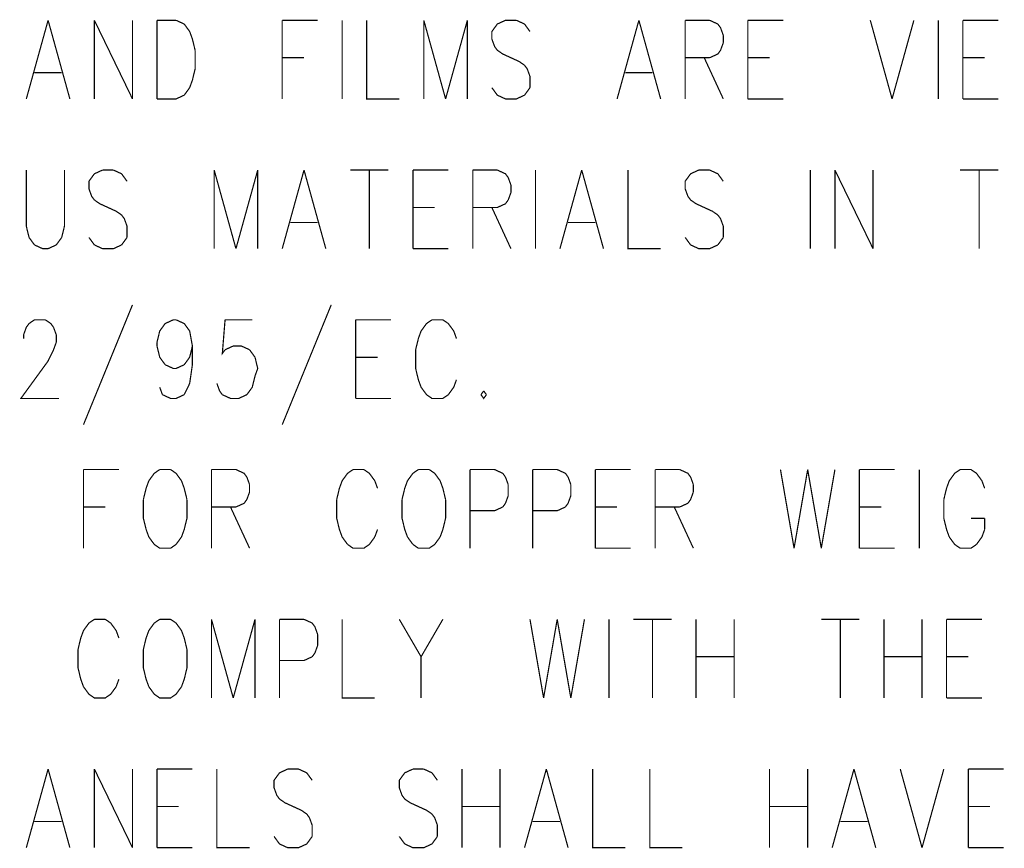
# Model space of a CAD drawing. Extents: x 0 to 34, y 0 to 22.
# Tile 28 of 33: x 20.8 to 21.6, y 10.7 to 11.4. Entities that reach past the tile are written whole.
import ezdxf

# ---------------------------------------------------------------- set-up
doc = ezdxf.new("R2010")
doc.units = 0
doc.header["$MEASUREMENT"] = 0
doc.layers.add('DD_PHO', color=7, linetype='CONTINUOUS')

msp = doc.modelspace()

# ---------------------------------------------------------------- linework, layer by layer
at = {"layer": 'DD_PHO', "const_width": 0.001}
for points in [[(20.83459, 11.41746), (20.81641, 11.35183)], [(20.83459, 11.41746), (20.85277, 11.35183)], [(20.87323, 11.41746), (20.87323, 11.35183)], [(20.87323, 11.41746), (20.90504, 11.35183)], [(20.90504, 11.41746), (20.90504, 11.35183)], [(20.9255, 11.41746), (20.9255, 11.35183)], [(20.9255, 11.41746), (20.94141, 11.41746)], [(20.94141, 11.41746), (20.94823, 11.41433), (20.95277, 11.40808), (20.95504, 11.40183), (20.95732, 11.39246)], [(21.03004, 11.41746), (21.03004, 11.35183)], [(21.03004, 11.41746), (21.05959, 11.41746)], [(21.08004, 11.41746), (21.08004, 11.35183)], [(21.1005, 11.41746), (21.1005, 11.35183), (21.12777, 11.35183)], [(21.14823, 11.41746), (21.14823, 11.35183)], [(21.14823, 11.41746), (21.16641, 11.35183)], [(21.18459, 11.41746), (21.16641, 11.35183)], [(21.18459, 11.41746), (21.18459, 11.35183)], [(21.21641, 11.41746), (21.20959, 11.41433), (21.20504, 11.40808), (21.20504, 11.40183), (21.20732, 11.39558), (21.20959, 11.39246)], [(21.2255, 11.41746), (21.21641, 11.41746)], [(21.23686, 11.40808), (21.23232, 11.41433), (21.2255, 11.41746)], [(21.32777, 11.41746), (21.30959, 11.35183)], [(21.32777, 11.41746), (21.34595, 11.35183)], [(21.36641, 11.41746), (21.36641, 11.35183)], [(21.36641, 11.41746), (21.38686, 11.41746)], [(21.38686, 11.41746), (21.39368, 11.41433), (21.39595, 11.41121)], [(21.41868, 11.41746), (21.41868, 11.35183)], [(21.41868, 11.41746), (21.44823, 11.41746)], [(21.52095, 11.41746), (21.53913, 11.35183)], [(21.55732, 11.41746), (21.53913, 11.35183)], [(21.57777, 11.41746), (21.57777, 11.35183)], [(21.59823, 11.41746), (21.59823, 11.35183)], [(21.59823, 11.41746), (21.62777, 11.41746)], [(21.39595, 11.41121), (21.39823, 11.40496)], [(21.39823, 11.40496), (21.39823, 11.39871)], [(20.95732, 11.39246), (20.95732, 11.37683), (20.95504, 11.36746)], [(21.20959, 11.39246), (21.21413, 11.38933), (21.22777, 11.38308), (21.23232, 11.37996)], [(21.39595, 11.39246), (21.39368, 11.38933), (21.38686, 11.38621)], [(21.39823, 11.39871), (21.39595, 11.39246)], [(21.03004, 11.38621), (21.04823, 11.38621)], [(21.38686, 11.38621), (21.36641, 11.38621)], [(21.38232, 11.38621), (21.39823, 11.35183)], [(21.41868, 11.38621), (21.43686, 11.38621)], [(21.59823, 11.38621), (21.61641, 11.38621)], [(21.23232, 11.37996), (21.23459, 11.37683), (21.23686, 11.37058), (21.23686, 11.36121)], [(20.82323, 11.37371), (20.84595, 11.37371)], [(20.95504, 11.36746), (20.95277, 11.36121)], [(21.31641, 11.37371), (21.33913, 11.37371)], [(20.95277, 11.36121), (20.94823, 11.35496)], [(21.20959, 11.35496), (21.20504, 11.36121)], [(21.23686, 11.36121), (21.23232, 11.35496)], [(20.94823, 11.35496), (20.94141, 11.35183), (20.9255, 11.35183)], [(21.23232, 11.35496), (21.2255, 11.35183), (21.21641, 11.35183), (21.20959, 11.35496)], [(21.41868, 11.35183), (21.44823, 11.35183)], [(21.59823, 11.35183), (21.62777, 11.35183)], [(20.81641, 11.29246), (20.81641, 11.24558), (20.81868, 11.23621)], [(20.84595, 11.23621), (20.84823, 11.24558), (20.84823, 11.29246)], [(20.88004, 11.29246), (20.87323, 11.28933), (20.86868, 11.28308), (20.86868, 11.27683), (20.87095, 11.27058), (20.87323, 11.26746)], [(20.88913, 11.29246), (20.88004, 11.29246)], [(20.9005, 11.28308), (20.89595, 11.28933), (20.88913, 11.29246)], [(20.97323, 11.29246), (20.97323, 11.22683)], [(20.97323, 11.29246), (20.99141, 11.22683)], [(21.00959, 11.29246), (20.99141, 11.22683)], [(21.00959, 11.29246), (21.00959, 11.22683)], [(21.04823, 11.29246), (21.03004, 11.22683)], [(21.04823, 11.29246), (21.06641, 11.22683)], [(21.08686, 11.29246), (21.11868, 11.29246)], [(21.10277, 11.29246), (21.10277, 11.22683)], [(21.13913, 11.29246), (21.13913, 11.22683)], [(21.13913, 11.29246), (21.16868, 11.29246)], [(21.18913, 11.29246), (21.18913, 11.22683)], [(21.18913, 11.29246), (21.20959, 11.29246)], [(21.20959, 11.29246), (21.21641, 11.28933), (21.21868, 11.28621)], [(21.21868, 11.28621), (21.22095, 11.27996)], [(21.24141, 11.29246), (21.24141, 11.22683)], [(21.28004, 11.29246), (21.26186, 11.22683)], [(21.28004, 11.29246), (21.29823, 11.22683)], [(21.31868, 11.29246), (21.31868, 11.22683), (21.34595, 11.22683)], [(21.37777, 11.29246), (21.37095, 11.28933), (21.36641, 11.28308), (21.36641, 11.27683), (21.36868, 11.27058), (21.37095, 11.26746)], [(21.38686, 11.29246), (21.37777, 11.29246)], [(21.39823, 11.28308), (21.39368, 11.28933), (21.38686, 11.29246)], [(21.47095, 11.29246), (21.47095, 11.22683)], [(21.49141, 11.29246), (21.49141, 11.22683)], [(21.49141, 11.29246), (21.52323, 11.22683)], [(21.52323, 11.29246), (21.52323, 11.22683)], [(21.59595, 11.29246), (21.62777, 11.29246)], [(21.61186, 11.29246), (21.61186, 11.22683)], [(21.22095, 11.27996), (21.22095, 11.27371)], [(21.22095, 11.27371), (21.21868, 11.26746)], [(20.87323, 11.26746), (20.87777, 11.26433), (20.89141, 11.25808), (20.89595, 11.25496)], [(21.13913, 11.26121), (21.15732, 11.26121)], [(21.20959, 11.26121), (21.18913, 11.26121)], [(21.20504, 11.26121), (21.22095, 11.22683)], [(21.21868, 11.26746), (21.21641, 11.26433), (21.20959, 11.26121)], [(21.37095, 11.26746), (21.3755, 11.26433), (21.38913, 11.25808), (21.39368, 11.25496)], [(20.89595, 11.25496), (20.89823, 11.25183), (20.9005, 11.24558), (20.9005, 11.23621)], [(21.39368, 11.25496), (21.39595, 11.25183), (21.39823, 11.24558), (21.39823, 11.23621)], [(21.03686, 11.24871), (21.05959, 11.24871)], [(21.26868, 11.24871), (21.29141, 11.24871)], [(20.81868, 11.23621), (20.82323, 11.22996)], [(20.84141, 11.22996), (20.84595, 11.23621)], [(20.87323, 11.22996), (20.86868, 11.23621)], [(20.9005, 11.23621), (20.89595, 11.22996)], [(21.37095, 11.22996), (21.36641, 11.23621)], [(21.39823, 11.23621), (21.39368, 11.22996)], [(20.82323, 11.22996), (20.83004, 11.22683), (20.83459, 11.22683), (20.84141, 11.22996)], [(20.89595, 11.22996), (20.88913, 11.22683), (20.88004, 11.22683), (20.87323, 11.22996)], [(21.39368, 11.22996), (21.38686, 11.22683), (21.37777, 11.22683), (21.37095, 11.22996)], [(21.13913, 11.22683), (21.16868, 11.22683)], [(20.90504, 11.17996), (20.86413, 11.07995)], [(21.07095, 11.17996), (21.03004, 11.07995)], [(20.81641, 11.16121), (20.81868, 11.16433), (20.82323, 11.16746)], [(20.82323, 11.16746), (20.83232, 11.16746)], [(20.83232, 11.16746), (20.83686, 11.16433), (20.83913, 11.16121)], [(20.9255, 11.14871), (20.92777, 11.15808), (20.93232, 11.16433), (20.93913, 11.16746)], [(20.93913, 11.16746), (20.94141, 11.16746)], [(20.94141, 11.16746), (20.94823, 11.16433), (20.95277, 11.15808), (20.95504, 11.14558), (20.95504, 11.12996)], [(20.98232, 11.16746), (20.98004, 11.13933), (20.98232, 11.14246)], [(21.00504, 11.16746), (20.98232, 11.16746)], [(21.09141, 11.16746), (21.09141, 11.10183)], [(21.09141, 11.16746), (21.12095, 11.16746)], [(21.15504, 11.16746), (21.1505, 11.16433), (21.14595, 11.15808), (21.14368, 11.15183), (21.14141, 11.14246)], [(21.16413, 11.16746), (21.15504, 11.16746)], [(21.1755, 11.15183), (21.17323, 11.15808), (21.16868, 11.16433), (21.16413, 11.16746)], [(20.81413, 11.15496), (20.81641, 11.16121)], [(20.81413, 11.15183), (20.81413, 11.15496)], [(20.83913, 11.16121), (20.84141, 11.15496)], [(20.84141, 11.15496), (20.84141, 11.14871)], [(20.84141, 11.14871), (20.83913, 11.14246)], [(20.92777, 11.13621), (20.9255, 11.14558), (20.9255, 11.14871)], [(20.95504, 11.14558), (20.95277, 11.13621)], [(20.98232, 11.14246), (20.98913, 11.14558), (20.99595, 11.14558), (21.00277, 11.14246)], [(20.83913, 11.14246), (20.83459, 11.13308), (20.81186, 11.10183), (20.84368, 11.10183)], [(21.00277, 11.14246), (21.00732, 11.13621)], [(21.14141, 11.14246), (21.14141, 11.12683), (21.14368, 11.11746)], [(20.93232, 11.12996), (20.92777, 11.13621)], [(20.94823, 11.12996), (20.94141, 11.12683), (20.93913, 11.12683), (20.93232, 11.12996)], [(20.95277, 11.13621), (20.94823, 11.12996)], [(20.95504, 11.12996), (20.95277, 11.11433), (20.94823, 11.10496)], [(21.00732, 11.13621), (21.00959, 11.12683), (21.00732, 11.12058), (21.00504, 11.11121)], [(21.09141, 11.13621), (21.10959, 11.13621)], [(20.98004, 11.10496), (20.97777, 11.10808), (20.9755, 11.11433)], [(21.14368, 11.11746), (21.14595, 11.11121)], [(21.17323, 11.11121), (21.1755, 11.11746)], [(20.93004, 11.10496), (20.92777, 11.11121)], [(20.94823, 11.10496), (20.94141, 11.10183), (20.93686, 11.10183), (20.93004, 11.10496)], [(21.0005, 11.10496), (20.99368, 11.10183), (20.98686, 11.10183), (20.98004, 11.10496)], [(21.00504, 11.11121), (21.0005, 11.10496)], [(21.14595, 11.11121), (21.1505, 11.10496)], [(21.1505, 11.10496), (21.15504, 11.10183), (21.16413, 11.10183), (21.16868, 11.10496)], [(21.16868, 11.10496), (21.17323, 11.11121)], [(21.19823, 11.10808), (21.19595, 11.10496)], [(21.19595, 11.10496), (21.19823, 11.10183), (21.2005, 11.10496)], [(21.2005, 11.10496), (21.19823, 11.10808)], [(21.09141, 11.10183), (21.12095, 11.10183)], [(20.86413, 11.04246), (20.86413, 10.97683)], [(20.86413, 11.04246), (20.89368, 11.04246)], [(20.92777, 11.04246), (20.92323, 11.03933), (20.91868, 11.03308), (20.91641, 11.02683), (20.91413, 11.01746)], [(20.93686, 11.04246), (20.92777, 11.04246)], [(20.9505, 11.01746), (20.94823, 11.02683), (20.94595, 11.03308), (20.94141, 11.03933), (20.93686, 11.04246)], [(20.97095, 11.04246), (20.97095, 10.97683)], [(20.97095, 11.04246), (20.99141, 11.04246)], [(20.99141, 11.04246), (20.99823, 11.03933), (21.0005, 11.03621)], [(21.08913, 11.04246), (21.08459, 11.03933), (21.08004, 11.03308), (21.07777, 11.02683), (21.0755, 11.01746)], [(21.09823, 11.04246), (21.08913, 11.04246)], [(21.10959, 11.02683), (21.10732, 11.03308), (21.10277, 11.03933), (21.09823, 11.04246)], [(21.14368, 11.04246), (21.13913, 11.03933), (21.13459, 11.03308), (21.13232, 11.02683), (21.13004, 11.01746)], [(21.15277, 11.04246), (21.14368, 11.04246)], [(21.16641, 11.01746), (21.16413, 11.02683), (21.16186, 11.03308), (21.15732, 11.03933), (21.15277, 11.04246)], [(21.18686, 11.04246), (21.18686, 10.97683)], [(21.18686, 11.04246), (21.20732, 11.04246)], [(21.20732, 11.04246), (21.21413, 11.03933), (21.21641, 11.03621)], [(21.23913, 11.04246), (21.23913, 10.97683)], [(21.23913, 11.04246), (21.25959, 11.04246)], [(21.25959, 11.04246), (21.26641, 11.03933), (21.26868, 11.03621)], [(21.29141, 11.04246), (21.29141, 10.97683)], [(21.29141, 11.04246), (21.32095, 11.04246)], [(21.34141, 11.04246), (21.34141, 10.97683)], [(21.34141, 11.04246), (21.36186, 11.04246)], [(21.36186, 11.04246), (21.36868, 11.03933), (21.37095, 11.03621)], [(21.44595, 11.04246), (21.45732, 10.97683)], [(21.46868, 11.04246), (21.45732, 10.97683)], [(21.46868, 11.04246), (21.48004, 10.97683)], [(21.49141, 11.04246), (21.48004, 10.97683)], [(21.51186, 11.04246), (21.51186, 10.97683)], [(21.51186, 11.04246), (21.54141, 11.04246)], [(21.56186, 11.04246), (21.56186, 10.97683)], [(21.59595, 11.04246), (21.59141, 11.03933), (21.58686, 11.03308), (21.58459, 11.02683), (21.58232, 11.01746)], [(21.60504, 11.04246), (21.59595, 11.04246)], [(21.61641, 11.02683), (21.61413, 11.03308), (21.60959, 11.03933), (21.60504, 11.04246)], [(21.0005, 11.03621), (21.00277, 11.02996)], [(21.21641, 11.03621), (21.21868, 11.02996)], [(21.26868, 11.03621), (21.27095, 11.02996)], [(21.37095, 11.03621), (21.37323, 11.02996)], [(21.00277, 11.02371), (21.0005, 11.01746)], [(21.00277, 11.02996), (21.00277, 11.02371)], [(21.21868, 11.02996), (21.21868, 11.02058), (21.21641, 11.01433), (21.21413, 11.01121)], [(21.27095, 11.02996), (21.27095, 11.02058), (21.26868, 11.01433), (21.26641, 11.01121)], [(21.37323, 11.02371), (21.37095, 11.01746)], [(21.37323, 11.02996), (21.37323, 11.02371)], [(20.91413, 11.01746), (20.91413, 11.00183), (20.91641, 10.99246)], [(20.94823, 10.99246), (20.9505, 11.00183), (20.9505, 11.01746)], [(21.0005, 11.01746), (20.99823, 11.01433), (20.99141, 11.01121)], [(21.0755, 11.01746), (21.0755, 11.00183), (21.07777, 10.99246)], [(21.13004, 11.01746), (21.13004, 11.00183), (21.13232, 10.99246)], [(21.16413, 10.99246), (21.16641, 11.00183), (21.16641, 11.01746)], [(21.37095, 11.01746), (21.36868, 11.01433), (21.36186, 11.01121)], [(21.58232, 11.01746), (21.58232, 11.00183), (21.58459, 10.99246)], [(20.86413, 11.01121), (20.88232, 11.01121)], [(20.99141, 11.01121), (20.97095, 11.01121)], [(20.98686, 11.01121), (21.00277, 10.97683)], [(21.21413, 11.01121), (21.20732, 11.00808), (21.18686, 11.00808)], [(21.26641, 11.01121), (21.25959, 11.00808), (21.23913, 11.00808)], [(21.29141, 11.01121), (21.30959, 11.01121)], [(21.36186, 11.01121), (21.34141, 11.01121)], [(21.35732, 11.01121), (21.37323, 10.97683)], [(21.51186, 11.01121), (21.53004, 11.01121)], [(21.60504, 11.00183), (21.61641, 11.00183)], [(21.61641, 10.99246), (21.61641, 11.00183)], [(20.91641, 10.99246), (20.91868, 10.98621)], [(20.94595, 10.98621), (20.94823, 10.99246)], [(21.07777, 10.99246), (21.08004, 10.98621)], [(21.10732, 10.98621), (21.10959, 10.99246)], [(21.13232, 10.99246), (21.13459, 10.98621)], [(21.16186, 10.98621), (21.16413, 10.99246)], [(21.58459, 10.99246), (21.58686, 10.98621)], [(21.61413, 10.98621), (21.61641, 10.99246)], [(20.91868, 10.98621), (20.92323, 10.97996)], [(20.94141, 10.97996), (20.94595, 10.98621)], [(21.08004, 10.98621), (21.08459, 10.97996)], [(21.10277, 10.97996), (21.10732, 10.98621)], [(21.13459, 10.98621), (21.13913, 10.97996)], [(21.15732, 10.97996), (21.16186, 10.98621)], [(21.58686, 10.98621), (21.59141, 10.97996)], [(21.60959, 10.97996), (21.61413, 10.98621)], [(20.92323, 10.97996), (20.92777, 10.97683), (20.93686, 10.97683), (20.94141, 10.97996)], [(21.08459, 10.97996), (21.08913, 10.97683), (21.09823, 10.97683), (21.10277, 10.97996)], [(21.13913, 10.97996), (21.14368, 10.97683), (21.15277, 10.97683), (21.15732, 10.97996)], [(21.29141, 10.97683), (21.32095, 10.97683)], [(21.51186, 10.97683), (21.54141, 10.97683)], [(21.59141, 10.97996), (21.59595, 10.97683), (21.60504, 10.97683), (21.60959, 10.97996)], [(20.87323, 10.91746), (20.86868, 10.91433), (20.86413, 10.90808), (20.86186, 10.90183), (20.85959, 10.89246)], [(20.88232, 10.91746), (20.87323, 10.91746)], [(20.89368, 10.90183), (20.89141, 10.90808), (20.88686, 10.91433), (20.88232, 10.91746)], [(20.92777, 10.91746), (20.92323, 10.91433), (20.91868, 10.90808), (20.91641, 10.90183), (20.91413, 10.89246)], [(20.93686, 10.91746), (20.92777, 10.91746)], [(20.9505, 10.89246), (20.94823, 10.90183), (20.94595, 10.90808), (20.94141, 10.91433), (20.93686, 10.91746)], [(20.97095, 10.91746), (20.97095, 10.85183)], [(20.97095, 10.91746), (20.98913, 10.85183)], [(21.00732, 10.91746), (20.98913, 10.85183)], [(21.00732, 10.91746), (21.00732, 10.85183)], [(21.02777, 10.91746), (21.02777, 10.85183)], [(21.02777, 10.91746), (21.04823, 10.91746)], [(21.04823, 10.91746), (21.05504, 10.91433), (21.05732, 10.91121)], [(21.08004, 10.91746), (21.08004, 10.85183), (21.10732, 10.85183)], [(21.12777, 10.91746), (21.14595, 10.88621)], [(21.16413, 10.91746), (21.14595, 10.88621)], [(21.23686, 10.91746), (21.24823, 10.85183)], [(21.25959, 10.91746), (21.24823, 10.85183)], [(21.25959, 10.91746), (21.27095, 10.85183)], [(21.28232, 10.91746), (21.27095, 10.85183)], [(21.30277, 10.91746), (21.30277, 10.85183)], [(21.32323, 10.91746), (21.35504, 10.91746)], [(21.33913, 10.91746), (21.33913, 10.85183)], [(21.3755, 10.91746), (21.3755, 10.85183)], [(21.40732, 10.91746), (21.40732, 10.85183)], [(21.48004, 10.91746), (21.51186, 10.91746)], [(21.49595, 10.91746), (21.49595, 10.85183)], [(21.53232, 10.91746), (21.53232, 10.85183)], [(21.56413, 10.91746), (21.56413, 10.85183)], [(21.58459, 10.91746), (21.58459, 10.85183)], [(21.58459, 10.91746), (21.61413, 10.91746)], [(21.05732, 10.91121), (21.05959, 10.90496)], [(21.05959, 10.90496), (21.05959, 10.89558), (21.05732, 10.88933), (21.05504, 10.88621)], [(20.85959, 10.89246), (20.85959, 10.87683), (20.86186, 10.86746)], [(20.91413, 10.89246), (20.91413, 10.87683), (20.91641, 10.86746)], [(20.94823, 10.86746), (20.9505, 10.87683), (20.9505, 10.89246)], [(21.05504, 10.88621), (21.04823, 10.88308), (21.02777, 10.88308)], [(21.14595, 10.88621), (21.14595, 10.85183)], [(21.3755, 10.88621), (21.40732, 10.88621)], [(21.53232, 10.88621), (21.56413, 10.88621)], [(21.58459, 10.88621), (21.60277, 10.88621)], [(20.86186, 10.86746), (20.86413, 10.86121)], [(20.89141, 10.86121), (20.89368, 10.86746)], [(20.91641, 10.86746), (20.91868, 10.86121)], [(20.94595, 10.86121), (20.94823, 10.86746)], [(20.86413, 10.86121), (20.86868, 10.85496)], [(20.88686, 10.85496), (20.89141, 10.86121)], [(20.91868, 10.86121), (20.92323, 10.85496)], [(20.94141, 10.85496), (20.94595, 10.86121)], [(20.86868, 10.85496), (20.87323, 10.85183), (20.88232, 10.85183), (20.88686, 10.85496)], [(20.92323, 10.85496), (20.92777, 10.85183), (20.93686, 10.85183), (20.94141, 10.85496)], [(21.58459, 10.85183), (21.61413, 10.85183)], [(20.83459, 10.79246), (20.81641, 10.72683)], [(20.83459, 10.79246), (20.85277, 10.72683)], [(20.87323, 10.79246), (20.87323, 10.72683)], [(20.87323, 10.79246), (20.90504, 10.72683)], [(20.90504, 10.79246), (20.90504, 10.72683)], [(20.9255, 10.79246), (20.9255, 10.72683)], [(20.9255, 10.79246), (20.95504, 10.79246)], [(20.9755, 10.79246), (20.9755, 10.72683), (21.00277, 10.72683)], [(21.03459, 10.79246), (21.02777, 10.78933), (21.02323, 10.78308), (21.02323, 10.77683), (21.0255, 10.77058), (21.02777, 10.76746)], [(21.04368, 10.79246), (21.03459, 10.79246)], [(21.05504, 10.78308), (21.0505, 10.78933), (21.04368, 10.79246)], [(21.13913, 10.79246), (21.13232, 10.78933), (21.12777, 10.78308), (21.12777, 10.77683), (21.13004, 10.77058), (21.13232, 10.76746)], [(21.14823, 10.79246), (21.13913, 10.79246)], [(21.15959, 10.78308), (21.15504, 10.78933), (21.14823, 10.79246)], [(21.18004, 10.79246), (21.18004, 10.72683)], [(21.21186, 10.79246), (21.21186, 10.72683)], [(21.2505, 10.79246), (21.23232, 10.72683)], [(21.2505, 10.79246), (21.26868, 10.72683)], [(21.28913, 10.79246), (21.28913, 10.72683), (21.31641, 10.72683)], [(21.33686, 10.79246), (21.33686, 10.72683), (21.36413, 10.72683)], [(21.43686, 10.79246), (21.43686, 10.72683)], [(21.46868, 10.79246), (21.46868, 10.72683)], [(21.50732, 10.79246), (21.48913, 10.72683)], [(21.50732, 10.79246), (21.5255, 10.72683)], [(21.54595, 10.79246), (21.56413, 10.72683)], [(21.58232, 10.79246), (21.56413, 10.72683)], [(21.60277, 10.79246), (21.60277, 10.72683)], [(21.60277, 10.79246), (21.63232, 10.79246)], [(21.02777, 10.76746), (21.03232, 10.76433), (21.04595, 10.75808), (21.0505, 10.75496)], [(21.13232, 10.76746), (21.13686, 10.76433), (21.1505, 10.75808), (21.15504, 10.75496)], [(20.9255, 10.76121), (20.94368, 10.76121)], [(21.18004, 10.76121), (21.21186, 10.76121)], [(21.43686, 10.76121), (21.46868, 10.76121)], [(21.60277, 10.76121), (21.62095, 10.76121)], [(21.0505, 10.75496), (21.05277, 10.75183), (21.05504, 10.74558), (21.05504, 10.73621)], [(21.15504, 10.75496), (21.15732, 10.75183), (21.15959, 10.74558), (21.15959, 10.73621)], [(20.82323, 10.74871), (20.84595, 10.74871)], [(21.23913, 10.74871), (21.26186, 10.74871)], [(21.49595, 10.74871), (21.51868, 10.74871)], [(21.02777, 10.72996), (21.02323, 10.73621)], [(21.05504, 10.73621), (21.0505, 10.72996)], [(21.13232, 10.72996), (21.12777, 10.73621)], [(21.15959, 10.73621), (21.15504, 10.72996)], [(20.9255, 10.72683), (20.95504, 10.72683)], [(21.0505, 10.72996), (21.04368, 10.72683), (21.03459, 10.72683), (21.02777, 10.72996)], [(21.15504, 10.72996), (21.14823, 10.72683), (21.13913, 10.72683), (21.13232, 10.72996)], [(21.60277, 10.72683), (21.63232, 10.72683)]]:
    msp.add_lwpolyline(points, dxfattribs=at)

doc.saveas('drawing.dxf')
